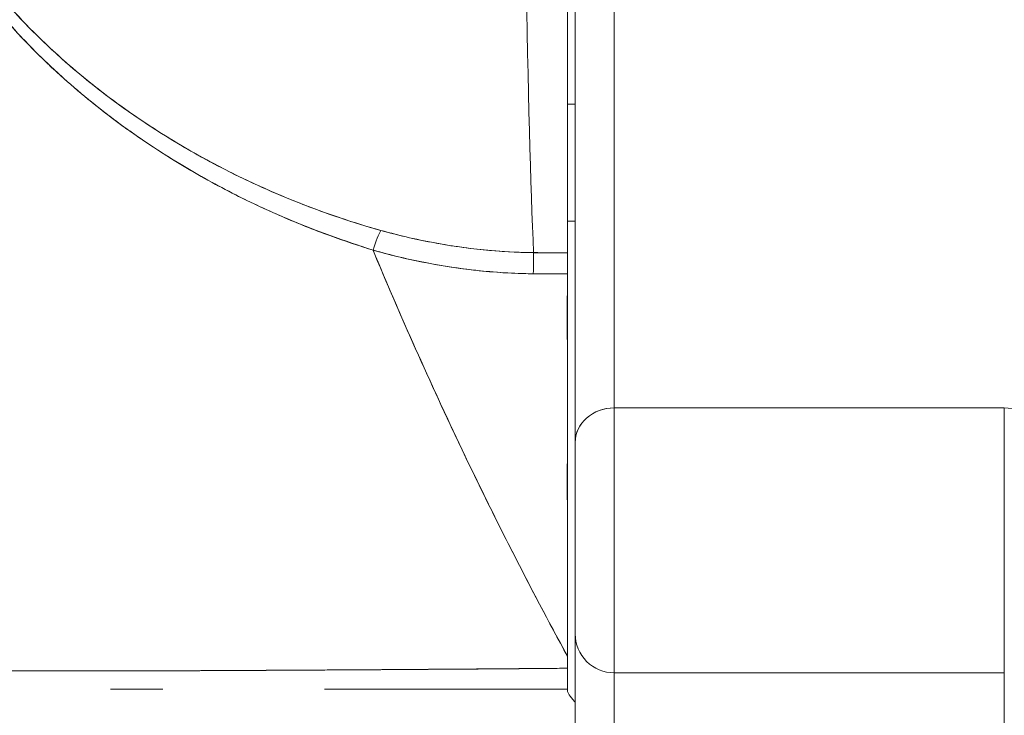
# Model space of a CAD drawing. Header units: inches. Extents: x 15 to 357, y 5 to 227.
# Tile 42 of 107: x 169.297 to 169.794, y 79.308 to 79.66. Entities that reach past the tile are written whole.
import ezdxf

# ---------------------------------------------------------------- set-up
doc = ezdxf.new("R2010")
doc.units = ezdxf.units.IN
doc.header["$LTSCALE"] = 22
doc.header["$MEASUREMENT"] = 0
doc.layers.get('0').update_dxf_attribs({"lineweight": 0})
doc.layers.add('Dimension (ANSI)', color=7, linetype='Continuous', lineweight=5)
doc.layers.add('Visible (ANSI)', color=7, linetype='Continuous', lineweight=5)
doc.styles.add('ROMANS', font='tahoma.ttf')
doc.dimstyles.new('Default (ANSI)', dxfattribs={"dimscale": 22, "dimtxt": 0.07, "dimasz": 0.07, "dimexe": 0.125, "dimexo": 0.0625, "dimgap": 0.031496, "dimtad": 0, "dimtih": 1, "dimtoh": 1, "dimrnd": 1e-08, "dimzin": 0, "dimdsep": 46, "dimtxsty": 'ROMANS', "dimblk": 'Filled-1', "dimcen": 0.09, "dimdle": 0.393701, "dimclrd": 256, "dimclre": 256, "dimclrt": 256, "dimadec": 0, "dimazin": 0, "dimtfac": 0.928571, "dimtofl": 0, "dimtmove": 0, "dimatfit": 3, "dimfxl": 1, "dimtolj": 1, "dimtzin": 0, "dimlwd": -1, "dimlwe": -1, "dimarcsym": 0})

# ---------------------------------------------------------------- blocks, each defined once
blk = doc.blocks.new('Filled-1')
at = {"color": 0}
for p, q in [((0, 0), (-1, 0.17857)), ((-1, 0.17857), (-1, -0.17857)), ((-1, 0), (0, 0)), ((-1, -0.17857), (0, 0))]:
    blk.add_line(p, q, dxfattribs=at)
at = {"color": 0, "flags": 128}
blk.add_lwpolyline([(-1, -0.17857), (0, 0), (-1, 0.17857), (-1, -0.17857)], dxfattribs=at)
at = {"color": 0}
blk.add_solid([(-1, -0.17857), (0, 0), (-1, 0.17857), (-1, -0.17857)], dxfattribs=at)
blk = doc.blocks.new('*D25')
at = {"layer": 'Defpoints', "color": 0, "transparency": 16777216}
for p in [(136.94553, 83.03392), (136.94553, 78.33091), (172.38303, 78.33091)]:
    blk.add_point(p, dxfattribs=at)
at = {"layer": 'Dimension (ANSI)', "transparency": 16777216}
for p, q in [((136.94553, 79.70591), (136.94553, 85.78392)), ((172.38303, 79.70591), (172.38303, 85.78392)), ((138.48553, 83.03392), (147.52022, 83.03392)), ((170.84303, 83.03392), (161.80833, 83.03392))]:
    blk.add_line(p, q, dxfattribs=at)
at = {"layer": 'Dimension (ANSI)', "transparency": 16777216, "xscale": 1.54000000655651, "yscale": 1.54000000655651, "zscale": 1.54000000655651, "rotation": 180}
blk.add_blockref('Filled-1', (136.94553, 83.03392), dxfattribs=at)
at = {"layer": 'Dimension (ANSI)', "transparency": 16777216, "xscale": 1.54000000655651, "yscale": 1.54000000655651, "zscale": 1.54000000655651}
blk.add_blockref('Filled-1', (172.38303, 83.03392), dxfattribs=at)
at = {"layer": 'Dimension (ANSI)', "transparency": 16777216, "insert": (154.66428, 83.03392), "char_height": 1.54, "attachment_point": 5, "style": 'ROMANS'}
blk.add_mtext('\\A1;\\fTahoma|b0|i0;\\H1.5400;35.44\\P\\fTahoma|b0|i0;\\H1.5400;DOOR WIDTH', dxfattribs=at)
blk = doc.blocks.new('*D26')
at = {"layer": 'Defpoints', "color": 0, "transparency": 16777216}
for p in [(173.07253, 83.03392), (172.38303, 78.33091), (173.07253, 77.24929)]:
    blk.add_point(p, dxfattribs=at)
at = {"layer": 'Dimension (ANSI)', "transparency": 16777216}
for p, q in [((172.38303, 79.70591), (172.38303, 85.78392)), ((173.07253, 78.62429), (173.07253, 85.78392)), ((170.84303, 83.03392), (169.30303, 83.03392)), ((174.61253, 83.03392), (176.59562, 83.03392))]:
    blk.add_line(p, q, dxfattribs=at)
at = {"layer": 'Dimension (ANSI)', "transparency": 16777216, "xscale": 1.54000000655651, "yscale": 1.54000000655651, "zscale": 1.54000000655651}
blk.add_blockref('Filled-1', (172.38303, 83.03392), dxfattribs=at)
at = {"layer": 'Dimension (ANSI)', "transparency": 16777216, "xscale": 1.54000000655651, "yscale": 1.54000000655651, "zscale": 1.54000000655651, "rotation": 180}
blk.add_blockref('Filled-1', (173.07253, 83.03392), dxfattribs=at)
at = {"layer": 'Dimension (ANSI)', "transparency": 16777216, "insert": (180.04274, 83.03392), "char_height": 1.54, "attachment_point": 5, "style": 'ROMANS'}
blk.add_mtext('\\A1;(0.69)', dxfattribs=at)

msp = doc.modelspace()

# ---------------------------------------------------------------- linework, layer by layer
at = {"layer": 'Visible (ANSI)'}
for p, q in [((169.57348, 79.5419), (169.57348, 79.9007)), ((169.5971, 79.46361), (169.5971, 79.67923)), ((169.5971, 79.67923), (169.5971, 79.46361)), ((169.57742, 79.65955), (169.57742, 79.44614)), ((169.33475, 79.61684), (169.33479, 79.61684)), ((169.33479, 79.61684), (169.33475, 79.61684)), ((169.57348, 79.61684), (169.57742, 79.61684)), ((169.57742, 79.61684), (169.57348, 79.61684)), ((169.57348, 79.55779), (169.57742, 79.55779)), ((169.55645, 79.5419), (169.57348, 79.5419)), ((169.55685, 79.53128), (169.55685, 79.53127)), ((169.5971, 79.32986), (169.5971, 79.46361)), ((169.79395, 79.46361), (169.5971, 79.46361)), ((169.5971, 79.46361), (169.5971, 79.32986)), ((169.5971, 79.46361), (169.79395, 79.46361)), ((169.79395, 79.46361), (169.79395, 79.32986)), ((169.79395, 79.32986), (169.79395, 79.46361)), ((169.57742, 79.44614), (169.57742, 79.34955)), ((169.57742, 79.34955), (169.57742, 79.17969)), ((169.33378, 79.33084), (169.33378, 79.33084)), ((169.3412, 79.33084), (169.3412, 79.33084)), ((169.5971, 79.32986), (169.5971, 79.16461)), ((169.5971, 79.16461), (169.5971, 79.32986)), ((169.5971, 79.32986), (169.79395, 79.32986)), ((169.79395, 79.32986), (169.79395, 79.16461)), ((169.57348, 79.32157), (169.57348, 79.32086)), ((169.57348, 79.32157), (169.57348, 79.32157))]:
    msp.add_line(p, q, dxfattribs=at)
msp.add_arc((169.5971, 79.34955), 0.01969, 179.9997, 270, dxfattribs=at)
for centre, major_axis, ratio, start_param, end_param in [((169.56088, 80.0467), (0, 0.55118), 0.02, 1.83929, 2.7281), ((169.56088, 80.0467), (0, -0.55118), 0.02, 4.980883, 5.869693), ((169.47541, 79.5352), (-0.00536, -0.01935), 0.115734, 3.553872, 4.315932), ((169.47541, 79.5352), (0.00536, 0.01935), 0.115734, 0.412278, 1.174338), ((169.55629, 79.52358), (-0.00022, -0.02008), 0.004433, 3.555002, 4.318798), ((169.55629, 79.52358), (0.00022, 0.02008), 0.004433, 0.413414, 1.177215), ((169.57347, 80.9821), (-1.5327, 0.00003), 0.939659, 1.559707, 1.570821), ((169.57348, 79.52349), (0, 0.02008), 0.00001, 5.105844, 5.870063), ((169.57343, 80.85647), (1.43419, -0.00002), 0.924067, 4.700448, 4.712437), ((169.5971, 79.44614), (-0.01969, 0), 0.887306, 4.712389, 6.28319), ((169.5971, 79.44614), (-0.01969, 0), 0.887306, 4.712389, 6.283185), ((169.79395, 79.44614), (0.01969, 0), 0.887306, 0, 1.570796), ((169.57348, 79.32309), (0, -0.12692), 0.000028, 4.592628, 4.640753), ((169.57348, 79.33338), (0, -0.01181), 0.000012, 4.81429, 6.28319)]:
    msp.add_ellipse(centre, major_axis=major_axis, ratio=ratio, start_param=start_param, end_param=end_param, dxfattribs=at)
for points, knots in [([(169.57348, 79.9007), (169.57348, 79.86913), (169.57348, 79.83878), (169.57348, 79.80938), (169.57348, 79.77997), (169.57348, 79.7515), (169.57348, 79.72484), (169.57348, 79.69818), (169.57348, 79.67332), (169.57348, 79.65051), (169.57348, 79.6277), (169.57348, 79.60693), (169.57348, 79.58877), (169.57348, 79.5706), (169.57348, 79.55503), (169.57348, 79.54188)], [0, 0, 0, 0, 0.2, 0.2, 0.2, 0.4, 0.4, 0.4, 0.6, 0.6, 0.6, 0.8, 0.8, 0.8, 1, 1, 1, 1]), ([(169.24391, 79.78092), (169.24139, 79.77457), (169.24027, 79.76738), (169.24049, 79.75924), (169.24072, 79.7511), (169.2423, 79.742), (169.24557, 79.73211), (169.24572, 79.73168), (169.24587, 79.73124), (169.24602, 79.7308), (169.24929, 79.72128), (169.25411, 79.71107), (169.26032, 79.70044), (169.26115, 79.69902), (169.262, 79.69759), (169.26288, 79.69616), (169.26822, 79.68746), (169.27449, 79.67851), (169.28173, 79.66945), (169.28265, 79.6683), (169.28358, 79.66716), (169.28452, 79.66601), (169.28626, 79.66391), (169.28804, 79.6618), (169.28988, 79.65969), (169.29829, 79.65003), (169.30781, 79.64031), (169.31843, 79.63073), (169.31875, 79.63044), (169.31907, 79.63016), (169.31938, 79.62987), (169.32851, 79.6217), (169.33843, 79.61362), (169.3494, 79.60567), (169.35, 79.60524), (169.3506, 79.60481), (169.3512, 79.60437), (169.35494, 79.6017), (169.35879, 79.59904), (169.36276, 79.5964), (169.36785, 79.59302), (169.37314, 79.58967), (169.37858, 79.58639), (169.38743, 79.58106), (169.39668, 79.57591), (169.40612, 79.57113), (169.41007, 79.56912), (169.41405, 79.56718), (169.41805, 79.56532), (169.42254, 79.56322), (169.42704, 79.56122), (169.43154, 79.55932), (169.44647, 79.55299), (169.46137, 79.5477), (169.47541, 79.54325)], [0, 0, 0, 0, 0.125, 0.125, 0.125, 0.25, 0.25, 0.25, 0.255535, 0.255535, 0.255535, 0.375, 0.375, 0.375, 0.39094, 0.39094, 0.39094, 0.487767, 0.487767, 0.487767, 0.5, 0.5, 0.5, 0.522422, 0.522422, 0.522422, 0.625, 0.625, 0.625, 0.628055, 0.628055, 0.628055, 0.715688, 0.715688, 0.715688, 0.720466, 0.720466, 0.720466, 0.75, 0.75, 0.75, 0.787783, 0.787783, 0.787783, 0.849243, 0.849243, 0.849243, 0.875, 0.875, 0.875, 0.903965, 0.903965, 0.903965, 1, 1, 1, 1]), ([(169.24391, 79.78092), (169.24181, 79.775), (169.24063, 79.76844), (169.24051, 79.76147), (169.24049, 79.76024), (169.24051, 79.759), (169.24055, 79.75775), (169.24081, 79.75054), (169.24218, 79.74299), (169.24467, 79.7349), (169.24507, 79.73361), (169.2455, 79.73231), (169.24595, 79.73099), (169.24848, 79.72369), (169.2519, 79.71593), (169.25617, 79.70788), (169.25751, 79.70536), (169.25893, 79.70281), (169.26044, 79.70024), (169.2638, 79.69449), (169.26759, 79.68862), (169.27179, 79.68267), (169.27547, 79.67745), (169.27948, 79.67217), (169.28382, 79.66687), (169.28597, 79.66424), (169.28819, 79.66161), (169.2905, 79.65898), (169.2977, 79.65075), (169.30571, 79.64248), (169.31455, 79.63427), (169.31515, 79.63372), (169.31574, 79.63317), (169.31634, 79.63263), (169.32492, 79.62478), (169.33427, 79.61699), (169.34443, 79.60937), (169.349, 79.60594), (169.35373, 79.60254), (169.35863, 79.59919), (169.3639, 79.59559), (169.36936, 79.59204), (169.37501, 79.58855), (169.38395, 79.58304), (169.39339, 79.57768), (169.40336, 79.57254), (169.40599, 79.57118), (169.40866, 79.56984), (169.41137, 79.56852), (169.41724, 79.56564), (169.42329, 79.56285), (169.42952, 79.56015), (169.43728, 79.55678), (169.44531, 79.55357), (169.4536, 79.55054), (169.46068, 79.54796), (169.46795, 79.54552), (169.47541, 79.54325)], [0, 0, 0, 0, 0.106229, 0.106229, 0.106229, 0.125, 0.125, 0.125, 0.232823, 0.232823, 0.232823, 0.25, 0.25, 0.25, 0.345204, 0.345204, 0.345204, 0.375, 0.375, 0.375, 0.441581, 0.441581, 0.441581, 0.5, 0.5, 0.5, 0.528868, 0.528868, 0.528868, 0.618969, 0.618969, 0.618969, 0.625, 0.625, 0.625, 0.711204, 0.711204, 0.711204, 0.75, 0.75, 0.75, 0.791698, 0.791698, 0.791698, 0.857612, 0.857612, 0.857612, 0.875, 0.875, 0.875, 0.912763, 0.912763, 0.912763, 0.959824, 0.959824, 0.959824, 1, 1, 1, 1]), ([(169.47942, 79.55318), (169.4722, 79.5552), (169.46504, 79.55741), (169.45793, 79.55981), (169.44992, 79.56251), (169.442, 79.56545), (169.43416, 79.56863), (169.42542, 79.57217), (169.4168, 79.57601), (169.40832, 79.58012), (169.40323, 79.5826), (169.39819, 79.58517), (169.3932, 79.58785), (169.38885, 79.59018), (169.38455, 79.5926), (169.38029, 79.59509), (169.36989, 79.60117), (169.35977, 79.6077), (169.35001, 79.61466), (169.33969, 79.62202), (169.32975, 79.62986), (169.32028, 79.63816), (169.31937, 79.63896), (169.31847, 79.63976), (169.31757, 79.64056), (169.31005, 79.64729), (169.30288, 79.6543), (169.29612, 79.66157), (169.28936, 79.66884), (169.28301, 79.67638), (169.27718, 79.68413), (169.27129, 79.69196), (169.26592, 79.70001), (169.26131, 79.70819), (169.26122, 79.70835), (169.26113, 79.70851), (169.26104, 79.70867), (169.25636, 79.71706), (169.25239, 79.72558), (169.24967, 79.73392), (169.24841, 79.7378), (169.24742, 79.74164), (169.24672, 79.74538), (169.24585, 79.7501), (169.24542, 79.75471), (169.24551, 79.75912), (169.24563, 79.76572), (169.24689, 79.77185), (169.24907, 79.7774)], [0, 0, 0, 0, 0.060401, 0.060401, 0.060401, 0.128439, 0.128439, 0.128439, 0.204371, 0.204371, 0.204371, 0.25, 0.25, 0.25, 0.289854, 0.289854, 0.289854, 0.38726, 0.38726, 0.38726, 0.490155, 0.490155, 0.490155, 0.5, 0.5, 0.5, 0.582487, 0.582487, 0.582487, 0.665027, 0.665027, 0.665027, 0.748353, 0.748353, 0.748353, 0.75, 0.75, 0.75, 0.835339, 0.835339, 0.835339, 0.875, 0.875, 0.875, 0.925032, 0.925032, 0.925032, 1, 1, 1, 1]), ([(169.47942, 79.55318), (169.46596, 79.5569), (169.45201, 79.56154), (169.43734, 79.56736), (169.42267, 79.57319), (169.40728, 79.58022), (169.39176, 79.58863), (169.37624, 79.59704), (169.36061, 79.60688), (169.34677, 79.61695), (169.33292, 79.62702), (169.32083, 79.63724), (169.3101, 79.64749), (169.29937, 79.65773), (169.29002, 79.66801), (169.28192, 79.67814), (169.27383, 79.68827), (169.26699, 79.69825), (169.26151, 79.70784), (169.25604, 79.71743), (169.25192, 79.72662), (169.24928, 79.73514), (169.24664, 79.74366), (169.24548, 79.75152), (169.24548, 79.7586), (169.24548, 79.76567), (169.24665, 79.77196), (169.24907, 79.7774)], [0, 0, 0, 0, 0.111111, 0.111111, 0.111111, 0.222222, 0.222222, 0.222222, 0.333333, 0.333333, 0.333333, 0.444444, 0.444444, 0.444444, 0.555556, 0.555556, 0.555556, 0.666667, 0.666667, 0.666667, 0.777778, 0.777778, 0.777778, 0.888889, 0.888889, 0.888889, 1, 1, 1, 1]), ([(169.57742, 79.65955), (169.57742, 79.65972), (169.57742, 79.66001), (169.57742, 79.66043), (169.57742, 79.66119), (169.57742, 79.66238), (169.57742, 79.66395), (169.57742, 79.66551), (169.57742, 79.66746), (169.57742, 79.6698)], [0.1495377, 0.1495377, 0.1495377, 0.1495377, 0.3333333, 0.3333333, 0.3333333, 0.6666667, 0.6666667, 0.6666667, 1, 1, 1, 1]), ([(169.57742, 79.44614), (169.57742, 79.47004), (169.57742, 79.49198), (169.57742, 79.512), (169.57742, 79.53202), (169.57742, 79.55012), (169.57742, 79.56619), (169.57742, 79.58226), (169.57742, 79.59629), (169.57742, 79.60826), (169.57742, 79.62023), (169.57742, 79.63014), (169.57742, 79.63794), (169.57742, 79.64574), (169.57742, 79.65144), (169.57742, 79.65502), (169.57742, 79.65804), (169.57742, 79.65955), (169.57742, 79.65955)], [0, 0, 0, 0, 0.1666667, 0.1666667, 0.1666667, 0.3333333, 0.3333333, 0.3333333, 0.5, 0.5, 0.5, 0.6666667, 0.6666667, 0.6666667, 0.8333333, 0.8333333, 0.8333333, 0.9739524, 0.9739524, 0.9739524, 0.9739524]), ([(169.55645, 79.54197), (169.54992, 79.54204), (169.5434, 79.54233), (169.53689, 79.54285), (169.52738, 79.54361), (169.51791, 79.54484), (169.50853, 79.54652), (169.49871, 79.54827), (169.48899, 79.5505), (169.47942, 79.55318)], [0, 0, 0, 0, 0.250608, 0.250608, 0.250608, 0.616926, 0.616926, 0.616926, 1, 1, 1, 1]), ([(169.55645, 79.54197), (169.54788, 79.54206), (169.53957, 79.54252), (169.531, 79.54338), (169.52242, 79.54425), (169.51357, 79.54554), (169.50494, 79.54717), (169.49632, 79.54881), (169.48792, 79.55078), (169.47942, 79.55318)], [0, 0, 0, 0, 0.333333, 0.333333, 0.333333, 0.666667, 0.666667, 0.666667, 1, 1, 1, 1]), ([(169.57348, 79.33826), (169.55444, 79.37324), (169.53674, 79.40809), (169.5204, 79.44239), (169.50405, 79.47669), (169.48906, 79.51045), (169.47541, 79.54325)], [0, 0, 0, 0, 0.5, 0.5, 0.5, 1, 1, 1, 1]), ([(169.47541, 79.54325), (169.48328, 79.54091), (169.49174, 79.53891), (169.50039, 79.53719), (169.50867, 79.53554), (169.51712, 79.53416), (169.52603, 79.53316), (169.52642, 79.53312), (169.52681, 79.53308), (169.5272, 79.53304), (169.53654, 79.53204), (169.54639, 79.53147), (169.55629, 79.53128)], [0, 0, 0, 0, 0.333333, 0.333333, 0.333333, 0.652656, 0.652656, 0.652656, 0.666667, 0.666667, 0.666667, 1, 1, 1, 1]), ([(169.47541, 79.54325), (169.47561, 79.54276), (169.47581, 79.54228), (169.47601, 79.5418), (169.48431, 79.52189), (169.49311, 79.50163), (169.50241, 79.48111), (169.5117, 79.46059), (169.52149, 79.43981), (169.53178, 79.41886), (169.54207, 79.39792), (169.55285, 79.37681), (169.56413, 79.35562), (169.56721, 79.34984), (169.57033, 79.34405), (169.57348, 79.33826)], [0, 0, 0, 0, 0.007361, 0.007361, 0.007361, 0.310645, 0.310645, 0.310645, 0.613929, 0.613929, 0.613929, 0.917213, 0.917213, 0.917213, 1, 1, 1, 1]), ([(169.47541, 79.54325), (169.48451, 79.54066), (169.49362, 79.53849), (169.50266, 79.53674), (169.50374, 79.53653), (169.50483, 79.53633), (169.50591, 79.53613), (169.51385, 79.53469), (169.52175, 79.53358), (169.52962, 79.53278), (169.53165, 79.53258), (169.53368, 79.53239), (169.53571, 79.53223), (169.54261, 79.53167), (169.54948, 79.53135), (169.55629, 79.53128)], [0, 0, 0, 0, 0.333333, 0.333333, 0.333333, 0.373396, 0.373396, 0.373396, 0.666667, 0.666667, 0.666667, 0.742468, 0.742468, 0.742468, 1, 1, 1, 1]), ([(169.57348, 79.54188), (169.57348, 79.54117), (169.57348, 79.5403), (169.57348, 79.53928), (169.57348, 79.53825), (169.57348, 79.53706), (169.57348, 79.53572), (169.57348, 79.53437), (169.57348, 79.53286), (169.57348, 79.53119)], [0, 0, 0, 0, 0.333333, 0.333333, 0.333333, 0.666667, 0.666667, 0.666667, 1, 1, 1, 1]), ([(169.55629, 79.53128), (169.56078, 79.53124), (169.56528, 79.5312), (169.56977, 79.53119), (169.57101, 79.53119), (169.57225, 79.53119), (169.57348, 79.53119)], [0, 0, 0, 0, 0.784452, 0.784452, 0.784452, 1, 1, 1, 1]), ([(169.57348, 79.53119), (169.57345, 79.5229), (169.57344, 79.51454), (169.57345, 79.50611), (169.57345, 79.49371), (169.57348, 79.48117), (169.57348, 79.46853), (169.57348, 79.46023), (169.57347, 79.45189), (169.57346, 79.44351), (169.57345, 79.43501), (169.57345, 79.42646), (169.57345, 79.41788), (169.57346, 79.41328), (169.57347, 79.40867), (169.57348, 79.40405), (169.57354, 79.3823), (169.57373, 79.36029), (169.57348, 79.33826)], [0, 0, 0, 0, 0.134783, 0.134783, 0.134783, 0.333333, 0.333333, 0.333333, 0.463685, 0.463685, 0.463685, 0.595856, 0.595856, 0.595856, 0.666667, 0.666667, 0.666667, 1, 1, 1, 1]), ([(169.57348, 79.53119), (169.57348, 79.51062), (169.57348, 79.48976), (169.57348, 79.46856), (169.57348, 79.44735), (169.57348, 79.42579), (169.57348, 79.40406), (169.57348, 79.38232), (169.57348, 79.36041), (169.57348, 79.33826)], [0, 0, 0, 0, 0.333333, 0.333333, 0.333333, 0.666667, 0.666667, 0.666667, 1, 1, 1, 1]), ([(169.57742, 79.34955), (169.57742, 79.34955), (169.57742, 79.34956), (169.57742, 79.34959), (169.57742, 79.34979), (169.57742, 79.35057), (169.57742, 79.35191), (169.57742, 79.35326), (169.57742, 79.35516), (169.57742, 79.35757), (169.57742, 79.35997), (169.57742, 79.36287), (169.57742, 79.36616), (169.57742, 79.36946), (169.57742, 79.37316), (169.57742, 79.37712), (169.57742, 79.38109), (169.57742, 79.38532), (169.57742, 79.38969), (169.57742, 79.39405), (169.57742, 79.39855), (169.57742, 79.40301), (169.57742, 79.40748), (169.57742, 79.41192), (169.57742, 79.41618), (169.57742, 79.42043), (169.57742, 79.42451), (169.57742, 79.42828), (169.57742, 79.43205), (169.57742, 79.43551), (169.57742, 79.43851), (169.57742, 79.4415), (169.57742, 79.44403), (169.57742, 79.44614)], [0.1531334, 0.1531334, 0.1531334, 0.1531334, 0.1666667, 0.1666667, 0.1666667, 0.25, 0.25, 0.25, 0.3333333, 0.3333333, 0.3333333, 0.4166667, 0.4166667, 0.4166667, 0.5, 0.5, 0.5, 0.5833333, 0.5833333, 0.5833333, 0.6666667, 0.6666667, 0.6666667, 0.75, 0.75, 0.75, 0.8333333, 0.8333333, 0.8333333, 0.9166667, 0.9166667, 0.9166667, 1, 1, 1, 1]), ([(169.57742, 79.17969), (169.57742, 79.18947), (169.57742, 79.20001), (169.57742, 79.2114), (169.57742, 79.2228), (169.57742, 79.23504), (169.57742, 79.24788), (169.57742, 79.26072), (169.57742, 79.27417), (169.57742, 79.28812), (169.57742, 79.30207), (169.57742, 79.31653), (169.57742, 79.33115), (169.57742, 79.33725), (169.57742, 79.34338), (169.57742, 79.34955)], [0, 0, 0, 0, 0.2, 0.2, 0.2, 0.4, 0.4, 0.4, 0.6, 0.6, 0.6, 0.8, 0.8, 0.8, 0.8833843, 0.8833843, 0.8833843, 0.8833843]), ([(169.57348, 79.33826), (169.57348, 79.33758), (169.57348, 79.33691), (169.57348, 79.33623), (169.57348, 79.33555), (169.57348, 79.33488), (169.57348, 79.3342), (169.57348, 79.33353), (169.57348, 79.33285), (169.57348, 79.33218)], [0, 0, 0, 0, 0.333333, 0.333333, 0.333333, 0.666667, 0.666667, 0.666667, 1, 1, 1, 1]), ([(168.83604, 79.33449), (168.83612, 79.33445), (168.8364, 79.33441), (168.8369, 79.33437), (168.83742, 79.33432), (168.83817, 79.33428), (168.83915, 79.33424), (168.84012, 79.33419), (168.84131, 79.33415), (168.84273, 79.3341), (168.84411, 79.33406), (168.84572, 79.33402), (168.84754, 79.33397), (168.848, 79.33396), (168.84848, 79.33395), (168.84898, 79.33393), (168.85038, 79.3339), (168.8519, 79.33387), (168.85352, 79.33383), (168.8557, 79.33379), (168.85808, 79.33374), (168.86065, 79.3337), (168.86339, 79.33365), (168.86636, 79.3336), (168.86954, 79.33355), (168.87304, 79.33349), (168.87679, 79.33344), (168.88081, 79.33338), (168.88225, 79.33336), (168.88373, 79.33334), (168.88524, 79.33332), (168.88816, 79.33328), (168.89121, 79.33324), (168.89438, 79.3332), (168.89943, 79.33314), (168.90479, 79.33308), (168.91044, 79.33302), (168.91636, 79.33295), (168.92261, 79.33289), (168.92917, 79.33282), (168.93379, 79.33278), (168.93857, 79.33273), (168.94349, 79.33269), (168.94588, 79.33266), (168.94829, 79.33264), (168.95074, 79.33262), (168.95858, 79.33255), (168.96677, 79.33248), (168.97531, 79.33241), (168.98411, 79.33234), (168.99328, 79.33227), (169.00278, 79.33221), (169.00883, 79.33217), (169.01501, 79.33213), (169.02133, 79.3321), (169.02403, 79.33208), (169.02677, 79.33207), (169.02952, 79.33205), (169.03757, 79.33201), (169.04582, 79.33196), (169.0543, 79.33192), (169.06193, 79.33189), (169.06974, 79.33185), (169.07775, 79.33181), (169.08527, 79.33178), (169.09296, 79.33175), (169.10085, 79.33171), (169.10604, 79.33169), (169.11131, 79.33166), (169.11667, 79.33164), (169.11929, 79.33163), (169.12193, 79.33162), (169.12458, 79.33161), (169.13268, 79.33157), (169.14096, 79.33153), (169.14936, 79.33149), (169.15796, 79.33145), (169.16668, 79.33141), (169.17546, 79.33137), (169.18467, 79.33133), (169.19395, 79.33128), (169.20324, 79.33124), (169.21166, 79.3312), (169.22009, 79.33117), (169.22848, 79.33113), (169.22934, 79.33113), (169.23021, 79.33112), (169.23107, 79.33112), (169.23946, 79.33108), (169.2478, 79.33105), (169.25609, 79.33101), (169.26366, 79.33099), (169.27118, 79.33096), (169.27866, 79.33094), (169.28545, 79.33091), (169.2922, 79.3309), (169.29892, 79.33088), (169.30499, 79.33087), (169.31103, 79.33086), (169.31705, 79.33085), (169.3225, 79.33084), (169.32793, 79.33084), (169.33335, 79.33084), (169.33528, 79.33084), (169.3372, 79.33084), (169.33913, 79.33084), (169.3422, 79.33084), (169.34527, 79.33084), (169.34834, 79.33085), (169.35311, 79.33085), (169.35787, 79.33086), (169.36264, 79.33087), (169.36738, 79.33088), (169.37213, 79.3309), (169.3769, 79.33092), (169.38186, 79.33093), (169.38684, 79.33095), (169.39184, 79.33098), (169.39726, 79.331), (169.40271, 79.33103), (169.40819, 79.33105), (169.41409, 79.33109), (169.42004, 79.33112), (169.42605, 79.33115), (169.43156, 79.33118), (169.43713, 79.33122), (169.44276, 79.33125), (169.44485, 79.33126), (169.44694, 79.33128), (169.44904, 79.33129), (169.45184, 79.3313), (169.45466, 79.33132), (169.4575, 79.33134), (169.46187, 79.33137), (169.46628, 79.33139), (169.47073, 79.33142), (169.47477, 79.33145), (169.47883, 79.33147), (169.48292, 79.3315), (169.48666, 79.33152), (169.49042, 79.33155), (169.49421, 79.33157), (169.49767, 79.3316), (169.50116, 79.33162), (169.50467, 79.33165), (169.5079, 79.33167), (169.51114, 79.33169), (169.51439, 79.33172), (169.5174, 79.33174), (169.52042, 79.33176), (169.52344, 79.33178), (169.52625, 79.3318), (169.52907, 79.33182), (169.5319, 79.33184), (169.53454, 79.33186), (169.53718, 79.33188), (169.53983, 79.33191), (169.54231, 79.33192), (169.54479, 79.33194), (169.54729, 79.33196), (169.54961, 79.33198), (169.55194, 79.332), (169.55427, 79.33202), (169.55643, 79.33204), (169.55859, 79.33205), (169.56076, 79.33207), (169.56275, 79.33209), (169.56473, 79.3321), (169.56672, 79.33212), (169.56852, 79.33214), (169.57032, 79.33215), (169.57213, 79.33217), (169.57258, 79.33217), (169.57303, 79.33217), (169.57348, 79.33218)], [0, 0, 0, 0, 0.025215, 0.025215, 0.025215, 0.052019, 0.052019, 0.052019, 0.078475, 0.078475, 0.078475, 0.104458, 0.104458, 0.104458, 0.111111, 0.111111, 0.111111, 0.130002, 0.130002, 0.130002, 0.155281, 0.155281, 0.155281, 0.182167, 0.182167, 0.182167, 0.211639, 0.211639, 0.211639, 0.222222, 0.222222, 0.222222, 0.242719, 0.242719, 0.242719, 0.275303, 0.275303, 0.275303, 0.309372, 0.309372, 0.309372, 0.333333, 0.333333, 0.333333, 0.34491, 0.34491, 0.34491, 0.381911, 0.381911, 0.381911, 0.420108, 0.420108, 0.420108, 0.444444, 0.444444, 0.444444, 0.45489, 0.45489, 0.45489, 0.485385, 0.485385, 0.485385, 0.512843, 0.512843, 0.512843, 0.5386, 0.5386, 0.5386, 0.555556, 0.555556, 0.555556, 0.563824, 0.563824, 0.563824, 0.589065, 0.589065, 0.589065, 0.614921, 0.614921, 0.614921, 0.642049, 0.642049, 0.642049, 0.666667, 0.666667, 0.666667, 0.669208, 0.669208, 0.669208, 0.693865, 0.693865, 0.693865, 0.716345, 0.716345, 0.716345, 0.736729, 0.736729, 0.736729, 0.755149, 0.755149, 0.755149, 0.771835, 0.771835, 0.771835, 0.777778, 0.777778, 0.777778, 0.787269, 0.787269, 0.787269, 0.80203, 0.80203, 0.80203, 0.816729, 0.816729, 0.816729, 0.83205, 0.83205, 0.83205, 0.848651, 0.848651, 0.848651, 0.866499, 0.866499, 0.866499, 0.882849, 0.882849, 0.882849, 0.888889, 0.888889, 0.888889, 0.896936, 0.896936, 0.896936, 0.909337, 0.909337, 0.909337, 0.920569, 0.920569, 0.920569, 0.930826, 0.930826, 0.930826, 0.940227, 0.940227, 0.940227, 0.948872, 0.948872, 0.948872, 0.956852, 0.956852, 0.956852, 0.964251, 0.964251, 0.964251, 0.971144, 0.971144, 0.971144, 0.977589, 0.977589, 0.977589, 0.983597, 0.983597, 0.983597, 0.989157, 0.989157, 0.989157, 0.994249, 0.994249, 0.994249, 0.998848, 0.998848, 0.998848, 1, 1, 1, 1]), ([(169.57348, 79.33218), (169.56452, 79.33209), (169.55403, 79.332), (169.54295, 79.33191), (169.5375, 79.33187), (169.53192, 79.33183), (169.52629, 79.33179), (169.52468, 79.33178), (169.52307, 79.33177), (169.52145, 79.33176), (169.51346, 79.3317), (169.50538, 79.33165), (169.49716, 79.33159), (169.48939, 79.33154), (169.48149, 79.33148), (169.47336, 79.33143), (169.47234, 79.33143), (169.47131, 79.33142), (169.47028, 79.33141), (169.46084, 79.33135), (169.45113, 79.3313), (169.44116, 79.33124), (169.43258, 79.33119), (169.42381, 79.33115), (169.4149, 79.3311), (169.41336, 79.33109), (169.41181, 79.33108), (169.41026, 79.33108), (169.39984, 79.33102), (169.38918, 79.33097), (169.37837, 79.33092), (169.36946, 79.33089), (169.36044, 79.33086), (169.35124, 79.33085), (169.34953, 79.33085), (169.34782, 79.33085), (169.3461, 79.33084), (169.33531, 79.33084), (169.32435, 79.33084), (169.31318, 79.33086), (169.3032, 79.33087), (169.29305, 79.3309), (169.28279, 79.33092), (169.28164, 79.33093), (169.28049, 79.33093), (169.27934, 79.33093), (169.26799, 79.33096), (169.25646, 79.33101), (169.24483, 79.33106), (169.23339, 79.33111), (169.22185, 79.33116), (169.21018, 79.33122), (169.19844, 79.33129), (169.18662, 79.33135), (169.17464, 79.3314), (169.16288, 79.33146), (169.15097, 79.33151), (169.139, 79.33156), (169.13744, 79.33156), (169.13588, 79.33157), (169.13431, 79.33158), (169.12419, 79.33161), (169.11399, 79.33165), (169.1038, 79.33168), (169.09246, 79.33173), (169.08113, 79.33178), (169.06985, 79.33183), (169.06546, 79.33185), (169.06107, 79.33187), (169.0567, 79.3319), (169.0503, 79.33193), (169.04393, 79.33197), (169.03759, 79.332), (169.01847, 79.33212), (168.99957, 79.33224), (168.98101, 79.33237), (168.98045, 79.33238), (168.97988, 79.33238), (168.97932, 79.33239), (168.96227, 79.33251), (168.94565, 79.33266), (168.93068, 79.33281), (168.92447, 79.33287), (168.91854, 79.33293), (168.91294, 79.33299), (168.9056, 79.33307), (168.89882, 79.33315), (168.89263, 79.33323), (168.88236, 79.33336), (168.87375, 79.33348), (168.86671, 79.33359), (168.86622, 79.3336), (168.86575, 79.33361), (168.86528, 79.33362), (168.85784, 79.33374), (168.85218, 79.33384), (168.84785, 79.33396), (168.84608, 79.334), (168.84453, 79.33405), (168.84319, 79.33409), (168.84136, 79.33415), (168.83991, 79.33421), (168.83882, 79.33427), (168.83702, 79.33436), (168.83618, 79.33444), (168.83604, 79.33449)], [0, 0, 0, 0, 0.051587, 0.051587, 0.051587, 0.076923, 0.076923, 0.076923, 0.084185, 0.084185, 0.084185, 0.12001, 0.12001, 0.12001, 0.153846, 0.153846, 0.153846, 0.158111, 0.158111, 0.158111, 0.197166, 0.197166, 0.197166, 0.230769, 0.230769, 0.230769, 0.236582, 0.236582, 0.236582, 0.275566, 0.275566, 0.275566, 0.307692, 0.307692, 0.307692, 0.313667, 0.313667, 0.313667, 0.351144, 0.351144, 0.351144, 0.384615, 0.384615, 0.384615, 0.388358, 0.388358, 0.388358, 0.425269, 0.425269, 0.425269, 0.461538, 0.461538, 0.461538, 0.498022, 0.498022, 0.498022, 0.533802, 0.533802, 0.533802, 0.538462, 0.538462, 0.538462, 0.568677, 0.568677, 0.568677, 0.602294, 0.602294, 0.602294, 0.615385, 0.615385, 0.615385, 0.634551, 0.634551, 0.634551, 0.692308, 0.692308, 0.692308, 0.694069, 0.694069, 0.694069, 0.747191, 0.747191, 0.747191, 0.769231, 0.769231, 0.769231, 0.798153, 0.798153, 0.798153, 0.846154, 0.846154, 0.846154, 0.849449, 0.849449, 0.849449, 0.901739, 0.901739, 0.901739, 0.923077, 0.923077, 0.923077, 0.952173, 0.952173, 0.952173, 1, 1, 1, 1]), ([(169.57348, 79.33218), (169.57348, 79.33016), (169.57348, 79.32842), (169.57348, 79.32684), (169.57348, 79.32526), (169.57348, 79.32385), (169.57348, 79.32293), (169.57348, 79.32202), (169.57348, 79.3216), (169.57348, 79.32157)], [0, 0, 0, 0, 0.333333, 0.333333, 0.333333, 0.666667, 0.666667, 0.666667, 1, 1, 1, 1]), ([(169.57348, 79.32086), (169.57348, 79.32102), (169.57348, 79.32115), (169.57348, 79.32125), (169.57348, 79.32136), (169.57348, 79.32144), (169.57348, 79.32149), (169.57348, 79.32154), (169.57348, 79.32157), (169.57348, 79.32157)], [0, 0, 0, 0, 0.333333, 0.333333, 0.333333, 0.666667, 0.666667, 0.666667, 1, 1, 1, 1]), ([(169.57348, 79.32086), (169.57348, 79.32043), (169.57381, 79.31977), (169.57444, 79.31885), (169.57506, 79.31794), (169.57598, 79.31676), (169.57708, 79.31539), (169.57719, 79.31526), (169.5773, 79.31511), (169.57742, 79.31497)], [0, 0, 0, 0, 0.25, 0.25, 0.25, 0.5, 0.5, 0.5, 0.5255031, 0.5255031, 0.5255031, 0.5255031]), ([(169.57742, 79.31497), (169.57731, 79.31511), (169.5772, 79.31524), (169.57709, 79.31538), (169.57599, 79.31675), (169.57506, 79.31793), (169.57444, 79.31885), (169.57382, 79.31976), (169.5735, 79.32042), (169.57348, 79.32086)], [0.4756884, 0.4756884, 0.4756884, 0.4756884, 0.5, 0.5, 0.5, 0.75, 0.75, 0.75, 1, 1, 1, 1])]:
    msp.add_open_spline(points, degree=3, knots=knots, dxfattribs=at)
for points in [[(169.36927, 79.32157), (169.3604, 79.32157), (169.35159, 79.32157), (169.34289, 79.32157)], [(169.57344, 79.32157), (169.53261, 79.32157), (169.4914, 79.32157), (169.45088, 79.32157)]]:
    msp.add_open_spline(points, degree=3, dxfattribs=at)

# ---------------------------------------------------------------- dimensions: what is measured, and where the dimension line sits
at = {"layer": 'Dimension (ANSI)'}
for base, p2, text, picture, middle in [((136.94553, 83.03392), (136.94553, 78.33091), '\\fTahoma|b0|i0;\\H1.5400;<>\\P\\fTahoma|b0|i0;\\H1.5400;DOOR WIDTH', '*D25', (154.66428, 83.03392)), ((173.07253, 83.03392), (173.07253, 77.24929), '(<>)', '*D26', (180.04274, 83.03392))]:
    dim = msp.add_linear_dim(base=base, p1=(172.38303, 78.33091), p2=p2, angle=180, text=text, dimstyle='Default (ANSI)', override={"dimgap": 0.031496, "dimtih": 0, "dimtoh": 0, "dimdec": 2, "dimtol": 0, "dimlim": 0, "dimtp": 0, "dimtm": 0, "dimtdec": 2, "dimatfit": 1}, dxfattribs=at)
    dim.commit()
    dim.dimension.update_dxf_attribs({"geometry": picture, "text_midpoint": middle, "dimtype": 160})

doc.saveas('drawing.dxf')
